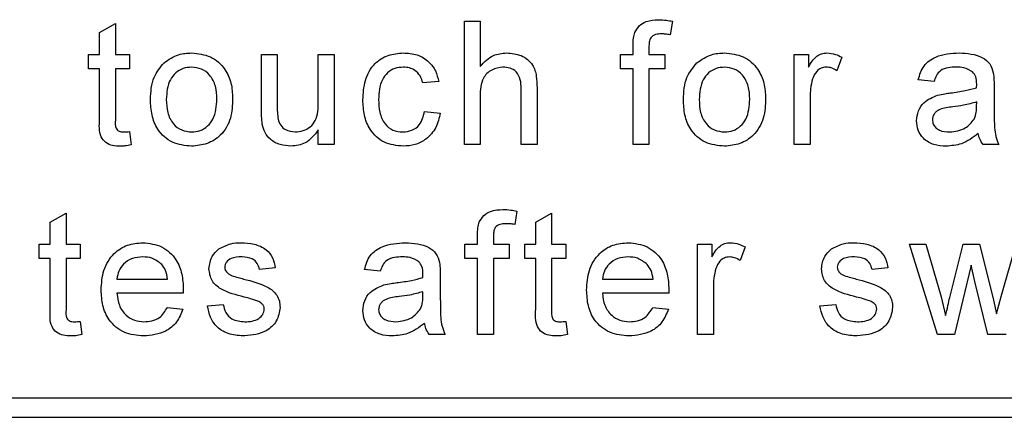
# Model space of a CAD drawing. Header units: millimetres. Extents: x 5 to 418, y 2 to 292.
# Tile 30 of 93: x 112.5 to 115.03, y 198.08 to 199.1. Entities that reach past the tile are written whole.
import ezdxf

# ---------------------------------------------------------------- set-up
doc = ezdxf.new("R2010")
doc.units = ezdxf.units.MM

msp = doc.modelspace()

# ---------------------------------------------------------------- linework, layer by layer
at = {"color": 7, "linetype": 'Continuous', "lineweight": 25}
for p, q in [((113.6436, 199.0933), (113.6842, 199.0933)), ((113.6436, 198.7766), (113.6436, 199.0933)), ((113.6842, 199.0933), (113.6842, 198.9776)), ((114.1783, 199.0933), (114.1725, 199.0588)), ((112.7066, 199.0643), (112.7472, 199.0874)), ((112.7066, 199.008), (112.7066, 199.0643)), ((112.7472, 199.0874), (112.7472, 199.008)), ((114.0771, 199.008), (114.0771, 199.0315)), ((114.1177, 199.0276), (114.1177, 199.008)), ((112.6782, 198.9715), (112.6782, 199.008)), ((112.6782, 199.008), (112.7066, 199.008)), ((112.7472, 199.008), (112.7837, 199.008)), ((112.7837, 199.008), (112.7837, 198.9715)), ((113.1223, 198.8653), (113.1223, 199.008)), ((113.1223, 199.008), (113.1629, 199.008)), ((113.1629, 199.008), (113.1629, 198.8822)), ((113.2685, 198.8865), (113.2685, 199.008)), ((113.2685, 199.008), (113.3091, 199.008)), ((113.3091, 199.008), (113.3091, 198.7766)), ((114.0447, 199.008), (114.0771, 199.008)), ((114.0447, 198.9715), (114.0447, 199.008)), ((114.1177, 199.008), (114.1583, 199.008)), ((114.1583, 199.008), (114.1583, 198.9715)), ((114.4913, 198.7766), (114.4913, 199.008)), ((114.4913, 199.008), (114.5278, 199.008)), ((114.5278, 199.008), (114.5278, 198.9757)), ((114.6131, 199.0012), (114.6004, 198.966)), ((112.7066, 198.9715), (112.6782, 198.9715)), ((112.7066, 198.8416), (112.7066, 198.9715)), ((112.7472, 198.9715), (112.7472, 198.8402)), ((112.7837, 198.9715), (112.7472, 198.9715)), ((114.0771, 198.9715), (114.0447, 198.9715)), ((114.0771, 198.7766), (114.0771, 198.9715)), ((114.1583, 198.9715), (114.1177, 198.9715)), ((114.1177, 198.9715), (114.1177, 198.7766)), ((113.5778, 198.939), (113.5372, 198.9349)), ((114.8502, 198.939), (114.8096, 198.9431)), ((113.7897, 198.7766), (113.7897, 198.9204)), ((113.8303, 198.9225), (113.8303, 198.7766)), ((115.0044, 198.9266), (115.0044, 198.8771)), ((113.6842, 198.9007), (113.6842, 198.7766)), ((114.5319, 198.8995), (114.5319, 198.7766)), ((114.9596, 198.8744), (114.9598, 198.8862)), ((113.5413, 198.8619), (113.5819, 198.8578)), ((112.7837, 198.8101), (112.7878, 198.776)), ((113.2685, 198.7766), (113.2685, 198.8144)), ((113.3091, 198.7766), (113.2685, 198.7766)), ((113.6842, 198.7766), (113.6436, 198.7766)), ((113.8303, 198.7766), (113.7897, 198.7766)), ((114.1177, 198.7766), (114.0771, 198.7766)), ((114.5319, 198.7766), (114.4913, 198.7766)), ((115.0166, 198.7766), (114.976, 198.7766)), ((112.5799, 198.5772), (112.6205, 198.6003)), ((112.6205, 198.6003), (112.6205, 198.5208)), ((113.7788, 198.6062), (113.7731, 198.5716)), ((113.8271, 198.5772), (113.8677, 198.6003)), ((113.8677, 198.6003), (113.8677, 198.5208)), ((112.5799, 198.5208), (112.5799, 198.5772)), ((113.8271, 198.5208), (113.8271, 198.5772)), ((113.6776, 198.5208), (113.6776, 198.5444)), ((113.7182, 198.5404), (113.7182, 198.5208)), ((112.5515, 198.4843), (112.5515, 198.5208)), ((112.5515, 198.5208), (112.5799, 198.5208)), ((112.6205, 198.5208), (112.657, 198.5208)), ((112.657, 198.5208), (112.657, 198.4843)), ((113.6452, 198.4843), (113.6452, 198.5208)), ((113.6452, 198.5208), (113.6776, 198.5208)), ((113.7182, 198.5208), (113.7588, 198.5208)), ((113.7588, 198.5208), (113.7588, 198.4843)), ((113.7987, 198.4843), (113.7987, 198.5208)), ((113.7987, 198.5208), (113.8271, 198.5208)), ((113.8677, 198.5208), (113.9042, 198.5208)), ((113.9042, 198.5208), (113.9042, 198.4843)), ((114.2428, 198.2894), (114.2428, 198.5208)), ((114.2428, 198.5208), (114.2794, 198.5208)), ((114.2794, 198.5208), (114.2794, 198.4885)), ((114.3646, 198.514), (114.3519, 198.4788)), ((114.8595, 198.2894), (114.7872, 198.5208)), ((114.7872, 198.5208), (114.8295, 198.5208)), ((114.8295, 198.5208), (114.8682, 198.386)), ((114.8906, 198.3839), (114.9248, 198.5208)), ((114.9248, 198.5208), (114.9668, 198.5208)), ((114.9668, 198.5208), (115.0009, 198.3847)), ((115.0226, 198.3863), (115.0615, 198.5208)), ((112.5799, 198.4843), (112.5515, 198.4843)), ((112.5799, 198.3544), (112.5799, 198.4843)), ((112.657, 198.4843), (112.6205, 198.4843)), ((112.6205, 198.4843), (112.6205, 198.353)), ((113.6776, 198.4843), (113.6452, 198.4843)), ((113.6776, 198.2894), (113.6776, 198.4843)), ((113.7588, 198.4843), (113.7182, 198.4843)), ((113.7182, 198.4843), (113.7182, 198.2894)), ((113.8271, 198.4843), (113.7987, 198.4843)), ((113.8271, 198.3544), (113.8271, 198.4843)), ((113.9042, 198.4843), (113.8677, 198.4843)), ((113.8677, 198.4843), (113.8677, 198.353)), ((113.158, 198.4599), (113.1174, 198.4559)), ((113.4276, 198.4518), (113.387, 198.4559)), ((114.7316, 198.4599), (114.691, 198.4559)), ((114.9456, 198.4674), (114.9029, 198.2894)), ((114.9551, 198.4256), (114.9456, 198.4674)), ((112.7512, 198.4315), (112.8811, 198.4315)), ((113.5819, 198.4394), (113.5819, 198.3899)), ((113.9984, 198.4315), (114.1283, 198.4315)), ((114.2834, 198.4124), (114.2834, 198.2894)), ((114.9881, 198.2894), (114.9551, 198.4256)), ((112.9216, 198.395), (112.7512, 198.395)), ((113.537, 198.3872), (113.5372, 198.399)), ((114.1687, 198.395), (113.9984, 198.395)), ((114.8682, 198.386), (114.8799, 198.3376)), ((115.0009, 198.3847), (115.0105, 198.3424)), ((115.0105, 198.3424), (115.0226, 198.3863)), ((112.8807, 198.3584), (112.9205, 198.3544)), ((112.9835, 198.3625), (113.0241, 198.3666)), ((114.1279, 198.3584), (114.1677, 198.3544)), ((114.557, 198.3625), (114.5976, 198.3666)), ((112.657, 198.3229), (112.6611, 198.2889)), ((113.9042, 198.3229), (113.9083, 198.2889)), ((113.5941, 198.2894), (113.5535, 198.2894)), ((113.7182, 198.2894), (113.6776, 198.2894)), ((114.2834, 198.2894), (114.2428, 198.2894)), ((114.9029, 198.2894), (114.8595, 198.2894)), ((115.0353, 198.2894), (114.9881, 198.2894)), ((110.7693, 198.1266), (116.9693, 198.1266)), ((108.6359, 198.0766), (116.9693, 198.0766))]:
    msp.add_line(p, q, dxfattribs=at)
for points, knots in [([(114.0814, 199.0647), (114.0849, 199.0706), (114.0918, 199.0826), (114.1137, 199.0957), (114.1315, 199.0967), (114.1423, 199.0973)], [0, 0, 0, 0, 0.279458, 0.559661, 1, 1, 1, 1]), ([(114.1423, 199.0973), (114.1491, 199.0971), (114.1612, 199.0966), (114.1731, 199.0943), (114.1783, 199.0933)], [0, 0, 0, 0, 0.559945, 1, 1, 1, 1]), ([(114.0771, 199.0315), (114.0772, 199.0378), (114.0772, 199.0491), (114.0802, 199.0599), (114.0814, 199.0647)], [0, 0, 0, 0, 0.56037, 1, 1, 1, 1]), ([(114.1498, 199.0608), (114.1448, 199.0606), (114.1348, 199.0604), (114.1216, 199.0525), (114.1182, 199.0394), (114.1179, 199.0316), (114.1177, 199.0276)], [0, 0, 0, 0, 0.281469, 0.5577195, 0.7785164, 1, 1, 1, 1]), ([(114.1725, 199.0588), (114.1683, 199.0594), (114.1608, 199.0605), (114.1532, 199.0607), (114.1498, 199.0608)], [0, 0, 0, 0, 0.559924, 1, 1, 1, 1]), ([(112.8721, 198.9866), (112.8841, 198.995), (112.9056, 199.0099), (112.9315, 199.0114), (112.943, 199.0121)], [0, 0, 0, 0, 0.5590331, 1, 1, 1, 1]), ([(112.943, 199.0121), (112.9596, 199.0102), (112.9929, 199.0066), (113.029, 198.9741), (113.0464, 198.9346), (113.0477, 198.9086), (113.0484, 198.8955)], [0, 0, 0, 0, 0.279556, 0.5586, 0.778991, 1, 1, 1, 1]), ([(113.3829, 198.8914), (113.384, 198.9082), (113.386, 198.9418), (113.4089, 198.985), (113.4472, 199.0082), (113.4736, 199.0108), (113.4868, 199.0121)], [0, 0, 0, 0, 0.280838, 0.55968, 0.779579, 1, 1, 1, 1]), ([(113.4868, 199.0121), (113.4988, 199.0113), (113.5228, 199.0096), (113.5524, 198.9918), (113.5708, 198.9664), (113.5755, 198.9481), (113.5778, 198.939)], [0, 0, 0, 0, 0.280267, 0.559439, 0.779535, 1, 1, 1, 1]), ([(113.6842, 198.9776), (113.6947, 198.9886), (113.7135, 199.0081), (113.7403, 199.0109), (113.7521, 199.0121)], [0, 0, 0, 0, 0.559341, 1, 1, 1, 1]), ([(113.7521, 199.0121), (113.7649, 199.011), (113.7904, 199.0088), (113.8205, 198.985), (113.8296, 198.9525), (113.8301, 198.9325), (113.8303, 198.9225)], [0, 0, 0, 0, 0.2803178, 0.5583395, 0.7785536, 1, 1, 1, 1]), ([(114.2411, 198.9866), (114.2531, 198.995), (114.2746, 199.0099), (114.3005, 199.0114), (114.312, 199.0121)], [0, 0, 0, 0, 0.559033, 1, 1, 1, 1]), ([(114.312, 199.0121), (114.3286, 199.0102), (114.3618, 199.0066), (114.398, 198.9741), (114.4153, 198.9346), (114.4167, 198.9086), (114.4174, 198.8955)], [0, 0, 0, 0, 0.279556, 0.5586, 0.778991, 1, 1, 1, 1]), ([(114.5278, 198.9757), (114.5339, 198.986), (114.5423, 199.0004), (114.5612, 199.0108), (114.5705, 199.0117), (114.5751, 199.0121)], [0, 0, 0, 0, 0.559599, 0.779772, 1, 1, 1, 1]), ([(114.5751, 199.0121), (114.5826, 199.0114), (114.5959, 199.0101), (114.6078, 199.0039), (114.6131, 199.0012)], [0, 0, 0, 0, 0.559546, 1, 1, 1, 1]), ([(114.8096, 198.9431), (114.8133, 198.9556), (114.8207, 198.9808), (114.8608, 199.0088), (114.894, 199.0108), (114.9144, 199.0121)], [0, 0, 0, 0, 0.2804297, 0.5593032, 1, 1, 1, 1]), ([(114.9144, 199.0121), (114.9356, 199.0109), (114.9651, 199.0094), (114.9954, 198.9851), (115.0001, 198.9693), (115.0025, 198.9613)], [0, 0, 0, 0, 0.559253, 0.779195, 1, 1, 1, 1]), ([(112.8373, 198.8923), (112.8382, 198.9122), (112.8398, 198.9476), (112.8623, 198.9747), (112.8721, 198.9866)], [0, 0, 0, 0, 0.560963, 1, 1, 1, 1]), ([(112.943, 198.9755), (112.9355, 198.9749), (112.9207, 198.9736), (112.9013, 198.9616), (112.8807, 198.9358), (112.8791, 198.9103), (112.8779, 198.8924)], [0, 0, 0, 0, 0.187137, 0.374025, 0.561097, 1, 1, 1, 1]), ([(113.0078, 198.8936), (113.0073, 198.9047), (113.0063, 198.9267), (112.992, 198.9547), (112.969, 198.9727), (112.9516, 198.9746), (112.943, 198.9755)], [0, 0, 0, 0, 0.281064, 0.560316, 0.780174, 1, 1, 1, 1]), ([(113.487, 198.9755), (113.4796, 198.9749), (113.4648, 198.9737), (113.4454, 198.9619), (113.4257, 198.9357), (113.4244, 198.9103), (113.4235, 198.8925)], [0, 0, 0, 0, 0.187089, 0.37388, 0.56073, 1, 1, 1, 1]), ([(113.5372, 198.9349), (113.5352, 198.9412), (113.5311, 198.9537), (113.518, 198.9672), (113.5025, 198.9746), (113.4922, 198.9752), (113.487, 198.9755)], [0, 0, 0, 0, 0.280213, 0.559476, 0.779649, 1, 1, 1, 1]), ([(113.7429, 198.9755), (113.7328, 198.9741), (113.7127, 198.9712), (113.6853, 198.9437), (113.6846, 198.9171), (113.6842, 198.9007)], [0, 0, 0, 0, 0.280205, 0.55932, 1, 1, 1, 1]), ([(113.7897, 198.9204), (113.7894, 198.9281), (113.7889, 198.9435), (113.779, 198.9638), (113.7612, 198.9743), (113.749, 198.9751), (113.7429, 198.9755)], [0, 0, 0, 0, 0.281222, 0.559777, 0.779378, 1, 1, 1, 1]), ([(114.2063, 198.8923), (114.2072, 198.9122), (114.2088, 198.9476), (114.2313, 198.9747), (114.2411, 198.9866)], [0, 0, 0, 0, 0.560963, 1, 1, 1, 1]), ([(114.312, 198.9755), (114.3045, 198.9749), (114.2896, 198.9736), (114.2702, 198.9616), (114.2497, 198.9358), (114.248, 198.9103), (114.2469, 198.8924)], [0, 0, 0, 0, 0.187137, 0.374025, 0.561097, 1, 1, 1, 1]), ([(114.3768, 198.8936), (114.3763, 198.9047), (114.3753, 198.9267), (114.361, 198.9547), (114.3379, 198.9727), (114.3206, 198.9746), (114.312, 198.9755)], [0, 0, 0, 0, 0.2810641, 0.5603164, 0.7801741, 1, 1, 1, 1]), ([(114.5735, 198.9755), (114.5689, 198.975), (114.5596, 198.9738), (114.5457, 198.9637), (114.541, 198.9526), (114.5382, 198.9459)], [0, 0, 0, 0, 0.2803051, 0.5609106, 1, 1, 1, 1]), ([(114.6004, 198.966), (114.5958, 198.969), (114.5875, 198.9742), (114.5778, 198.9751), (114.5735, 198.9755)], [0, 0, 0, 0, 0.560116, 1, 1, 1, 1]), ([(114.9071, 198.9755), (114.9002, 198.9753), (114.8864, 198.9749), (114.8672, 198.9688), (114.8555, 198.9545), (114.8519, 198.9442), (114.8502, 198.939)], [0, 0, 0, 0, 0.280855, 0.559751, 0.7795, 1, 1, 1, 1]), ([(114.9493, 198.9633), (114.942, 198.9675), (114.9289, 198.9751), (114.9138, 198.9754), (114.9071, 198.9755)], [0, 0, 0, 0, 0.557871, 1, 1, 1, 1]), ([(114.9598, 198.9322), (114.9596, 198.9387), (114.9594, 198.9503), (114.9524, 198.9593), (114.9493, 198.9633)], [0, 0, 0, 0, 0.561903, 1, 1, 1, 1]), ([(114.5382, 198.9459), (114.5361, 198.9374), (114.5324, 198.9221), (114.532, 198.9064), (114.5319, 198.8995)], [0, 0, 0, 0, 0.559888, 1, 1, 1, 1]), ([(115.0025, 198.9613), (115.0032, 198.9549), (115.0044, 198.9433), (115.0044, 198.9317), (115.0044, 198.9266)], [0, 0, 0, 0, 0.5598174, 1, 1, 1, 1]), ([(114.8927, 198.9094), (114.9053, 198.911), (114.928, 198.9139), (114.9499, 198.92), (114.9596, 198.9228)], [0, 0, 0, 0, 0.560185, 1, 1, 1, 1]), ([(114.9596, 198.9228), (114.9596, 198.9245), (114.9597, 198.9277), (114.9598, 198.9308), (114.9598, 198.9322)], [0, 0, 0, 0, 0.560023, 1, 1, 1, 1]), ([(112.943, 198.7725), (112.926, 198.7743), (112.8921, 198.7779), (112.8552, 198.8115), (112.8392, 198.8525), (112.8379, 198.879), (112.8373, 198.8923)], [0, 0, 0, 0, 0.279616, 0.558371, 0.778858, 1, 1, 1, 1]), ([(112.8779, 198.8924), (112.8784, 198.8813), (112.8794, 198.859), (112.893, 198.8301), (112.9167, 198.8119), (112.9342, 198.81), (112.943, 198.8091)], [0, 0, 0, 0, 0.2811293, 0.560384, 0.7801589, 1, 1, 1, 1]), ([(113.0484, 198.8955), (113.0478, 198.8783), (113.0467, 198.8439), (113.022, 198.8006), (112.9834, 198.7766), (112.9565, 198.7739), (112.943, 198.7725)], [0, 0, 0, 0, 0.281033, 0.559513, 0.779602, 1, 1, 1, 1]), ([(112.943, 198.8091), (112.9505, 198.8097), (112.9655, 198.8111), (112.9849, 198.8237), (113.0052, 198.8498), (113.0068, 198.8756), (113.0078, 198.8936)], [0, 0, 0, 0, 0.1870444, 0.3739447, 0.5609834, 1, 1, 1, 1]), ([(113.209, 198.8091), (113.2159, 198.8098), (113.2298, 198.8112), (113.2484, 198.8214), (113.268, 198.8455), (113.2683, 198.8696), (113.2685, 198.8865)], [0, 0, 0, 0, 0.187111, 0.374253, 0.560834, 1, 1, 1, 1]), ([(113.4868, 198.7725), (113.47, 198.7743), (113.4364, 198.7778), (113.4005, 198.8116), (113.3848, 198.8521), (113.3836, 198.8783), (113.3829, 198.8914)], [0, 0, 0, 0, 0.279595, 0.558341, 0.778834, 1, 1, 1, 1]), ([(113.4235, 198.8925), (113.4239, 198.8815), (113.4247, 198.8596), (113.4362, 198.8302), (113.4594, 198.8118), (113.4768, 198.81), (113.4855, 198.8091)], [0, 0, 0, 0, 0.281276, 0.560536, 0.78011, 1, 1, 1, 1]), ([(114.312, 198.7725), (114.295, 198.7743), (114.261, 198.7779), (114.2242, 198.8115), (114.2082, 198.8525), (114.2069, 198.879), (114.2063, 198.8923)], [0, 0, 0, 0, 0.279616, 0.558371, 0.778858, 1, 1, 1, 1]), ([(114.2469, 198.8924), (114.2474, 198.8813), (114.2483, 198.859), (114.262, 198.8301), (114.2856, 198.8119), (114.3032, 198.81), (114.312, 198.8091)], [0, 0, 0, 0, 0.281129, 0.560384, 0.780159, 1, 1, 1, 1]), ([(114.4174, 198.8955), (114.4168, 198.8783), (114.4157, 198.8439), (114.3909, 198.8006), (114.3524, 198.7766), (114.3254, 198.7739), (114.312, 198.7725)], [0, 0, 0, 0, 0.281033, 0.559513, 0.779602, 1, 1, 1, 1]), ([(114.312, 198.8091), (114.3195, 198.8097), (114.3345, 198.8111), (114.3538, 198.8237), (114.3742, 198.8498), (114.3757, 198.8756), (114.3768, 198.8936)], [0, 0, 0, 0, 0.187044, 0.373945, 0.560983, 1, 1, 1, 1]), ([(114.8055, 198.8379), (114.8064, 198.8465), (114.8082, 198.8636), (114.826, 198.8901), (114.8467, 198.8985), (114.8593, 198.9036)], [0, 0, 0, 0, 0.280458, 0.560983, 1, 1, 1, 1]), ([(114.8593, 198.9036), (114.8655, 198.905), (114.8765, 198.9074), (114.8877, 198.9088), (114.8927, 198.9094)], [0, 0, 0, 0, 0.5599184, 1, 1, 1, 1]), ([(114.9598, 198.8862), (114.9485, 198.8831), (114.9285, 198.8774), (114.9078, 198.8748), (114.8987, 198.8736)], [0, 0, 0, 0, 0.55976, 1, 1, 1, 1]), ([(113.1246, 198.8289), (113.1238, 198.8357), (113.1223, 198.8478), (113.1223, 198.86), (113.1223, 198.8653)], [0, 0, 0, 0, 0.559839, 1, 1, 1, 1]), ([(113.1629, 198.8822), (113.1629, 198.8745), (113.1628, 198.861), (113.1645, 198.8475), (113.1652, 198.8416)], [0, 0, 0, 0, 0.560241, 1, 1, 1, 1]), ([(113.4855, 198.8091), (113.4934, 198.8098), (113.5093, 198.8113), (113.5334, 198.8292), (113.5383, 198.8495), (113.5413, 198.8619)], [0, 0, 0, 0, 0.280899, 0.560906, 1, 1, 1, 1]), ([(114.8987, 198.8736), (114.8871, 198.8724), (114.8727, 198.8708), (114.8573, 198.8627), (114.8511, 198.8566), (114.8469, 198.8488), (114.8464, 198.8431), (114.8461, 198.8402)], [0, 0, 0, 0, 0.50028, 0.625326, 0.750269, 0.875147, 1, 1, 1, 1]), ([(114.9536, 198.8423), (114.9557, 198.8481), (114.9594, 198.8585), (114.9595, 198.8696), (114.9596, 198.8744)], [0, 0, 0, 0, 0.558995, 1, 1, 1, 1]), ([(115.0044, 198.8771), (115.0045, 198.8655), (115.0046, 198.8464), (115.0054, 198.8199), (115.008, 198.7974), (115.0137, 198.7835), (115.0166, 198.7766)], [0, 0, 0, 0, 0.340206, 0.560339, 0.780175, 1, 1, 1, 1]), ([(112.7592, 198.7725), (112.7528, 198.7728), (112.74, 198.7732), (112.7217, 198.7806), (112.7042, 198.8038), (112.7056, 198.826), (112.7066, 198.8416)], [0, 0, 0, 0, 0.187433, 0.373821, 0.559462, 1, 1, 1, 1]), ([(112.7472, 198.8402), (112.7467, 198.8325), (112.746, 198.823), (112.7523, 198.8138), (112.7585, 198.8095), (112.7641, 198.8092), (112.7678, 198.8091)], [0, 0, 0, 0, 0.499596, 0.625239, 0.750354, 1, 1, 1, 1]), ([(113.1652, 198.8416), (113.167, 198.8363), (113.1706, 198.8258), (113.1859, 198.8118), (113.2003, 198.8101), (113.209, 198.8091)], [0, 0, 0, 0, 0.280864, 0.561194, 1, 1, 1, 1]), ([(113.5819, 198.8578), (113.5789, 198.8449), (113.5729, 198.8193), (113.5482, 198.7908), (113.5178, 198.7748), (113.4972, 198.7733), (113.4868, 198.7725)], [0, 0, 0, 0, 0.280202, 0.55951, 0.779586, 1, 1, 1, 1]), ([(114.8812, 198.7725), (114.8707, 198.7731), (114.8495, 198.7744), (114.8233, 198.7897), (114.8077, 198.813), (114.8062, 198.8296), (114.8055, 198.8379)], [0, 0, 0, 0, 0.280815, 0.55969, 0.779696, 1, 1, 1, 1]), ([(114.8461, 198.8402), (114.8465, 198.8364), (114.8474, 198.8288), (114.8546, 198.8195), (114.8685, 198.8104), (114.8814, 198.8096), (114.8905, 198.8091)], [0, 0, 0, 0, 0.186565, 0.373467, 0.560613, 1, 1, 1, 1]), ([(114.8905, 198.8091), (114.9048, 198.8108), (114.9303, 198.814), (114.9465, 198.8337), (114.9536, 198.8423)], [0, 0, 0, 0, 0.559758, 1, 1, 1, 1]), ([(112.7678, 198.8091), (112.7708, 198.8092), (112.7761, 198.8093), (112.7814, 198.8099), (112.7837, 198.8101)], [0, 0, 0, 0, 0.559965, 1, 1, 1, 1]), ([(113.1981, 198.7725), (113.1886, 198.7734), (113.1698, 198.7751), (113.1456, 198.7876), (113.1301, 198.8072), (113.1264, 198.8217), (113.1246, 198.8289)], [0, 0, 0, 0, 0.280286, 0.560186, 0.779607, 1, 1, 1, 1]), ([(113.2685, 198.8144), (113.2583, 198.8012), (113.2402, 198.7776), (113.211, 198.7741), (113.1981, 198.7725)], [0, 0, 0, 0, 0.559466, 1, 1, 1, 1]), ([(114.9638, 198.805), (114.95, 198.7947), (114.9252, 198.7763), (114.8947, 198.7737), (114.8812, 198.7725)], [0, 0, 0, 0, 0.559971, 1, 1, 1, 1]), ([(114.976, 198.7766), (114.9728, 198.7815), (114.967, 198.7903), (114.9648, 198.8005), (114.9638, 198.805)], [0, 0, 0, 0, 0.5596973, 1, 1, 1, 1]), ([(112.7878, 198.776), (112.7825, 198.775), (112.773, 198.7731), (112.7634, 198.7727), (112.7592, 198.7725)], [0, 0, 0, 0, 0.560078, 1, 1, 1, 1]), ([(113.682, 198.5775), (113.6854, 198.5835), (113.6923, 198.5954), (113.7142, 198.6085), (113.732, 198.6095), (113.7429, 198.6101)], [0, 0, 0, 0, 0.279458, 0.559661, 1, 1, 1, 1]), ([(113.7429, 198.6101), (113.7496, 198.6099), (113.7617, 198.6094), (113.7736, 198.6071), (113.7788, 198.6062)], [0, 0, 0, 0, 0.559945, 1, 1, 1, 1]), ([(113.6776, 198.5444), (113.6777, 198.5507), (113.6777, 198.5619), (113.6807, 198.5727), (113.682, 198.5775)], [0, 0, 0, 0, 0.56037, 1, 1, 1, 1]), ([(113.7503, 198.5736), (113.7453, 198.5735), (113.7353, 198.5732), (113.7221, 198.5653), (113.7187, 198.5522), (113.7184, 198.5444), (113.7182, 198.5404)], [0, 0, 0, 0, 0.281469, 0.557719, 0.778516, 1, 1, 1, 1]), ([(113.7731, 198.5716), (113.7688, 198.5722), (113.7613, 198.5733), (113.7537, 198.5735), (113.7503, 198.5736)], [0, 0, 0, 0, 0.559924, 1, 1, 1, 1]), ([(112.7106, 198.4032), (112.7116, 198.4203), (112.7136, 198.4546), (112.7393, 198.4968), (112.7772, 198.5215), (112.8041, 198.5238), (112.8176, 198.5249)], [0, 0, 0, 0, 0.280748, 0.559775, 0.779666, 1, 1, 1, 1]), ([(112.8176, 198.5249), (112.8344, 198.5229), (112.868, 198.5191), (112.9037, 198.4852), (112.9197, 198.4448), (112.9211, 198.4185), (112.9217, 198.4054)], [0, 0, 0, 0, 0.279366, 0.558398, 0.778885, 1, 1, 1, 1]), ([(112.9875, 198.4578), (112.989, 198.469), (112.9917, 198.489), (113.0065, 198.5026), (113.013, 198.5087)], [0, 0, 0, 0, 0.558927, 1, 1, 1, 1]), ([(113.013, 198.5087), (113.0229, 198.514), (113.0407, 198.5235), (113.0607, 198.5245), (113.0696, 198.5249)], [0, 0, 0, 0, 0.558938, 1, 1, 1, 1]), ([(113.0696, 198.5249), (113.081, 198.5242), (113.1037, 198.5228), (113.1341, 198.5105), (113.1527, 198.4864), (113.1563, 198.4688), (113.158, 198.4599)], [0, 0, 0, 0, 0.280737, 0.560427, 0.77945, 1, 1, 1, 1]), ([(113.387, 198.4559), (113.3907, 198.4685), (113.3981, 198.4936), (113.4382, 198.5216), (113.4715, 198.5237), (113.4919, 198.5249)], [0, 0, 0, 0, 0.2804297, 0.5593032, 1, 1, 1, 1]), ([(113.4919, 198.5249), (113.513, 198.5238), (113.5425, 198.5222), (113.5728, 198.4979), (113.5775, 198.4821), (113.5799, 198.4741)], [0, 0, 0, 0, 0.559253, 0.779195, 1, 1, 1, 1]), ([(113.9578, 198.4032), (113.9588, 198.4203), (113.9608, 198.4546), (113.9865, 198.4968), (114.0244, 198.5215), (114.0513, 198.5238), (114.0648, 198.5249)], [0, 0, 0, 0, 0.280748, 0.559775, 0.779666, 1, 1, 1, 1]), ([(114.0648, 198.5249), (114.0816, 198.5229), (114.1151, 198.5191), (114.1509, 198.4852), (114.1669, 198.4448), (114.1683, 198.4185), (114.1689, 198.4054)], [0, 0, 0, 0, 0.279366, 0.558398, 0.778885, 1, 1, 1, 1]), ([(114.2794, 198.4885), (114.2854, 198.4989), (114.2939, 198.5132), (114.3128, 198.5237), (114.322, 198.5245), (114.3266, 198.5249)], [0, 0, 0, 0, 0.5595991, 0.7797717, 1, 1, 1, 1]), ([(114.3266, 198.5249), (114.3341, 198.5242), (114.3475, 198.5229), (114.3594, 198.5167), (114.3646, 198.514)], [0, 0, 0, 0, 0.559546, 1, 1, 1, 1]), ([(114.5611, 198.4578), (114.5626, 198.469), (114.5653, 198.489), (114.5801, 198.5026), (114.5865, 198.5087)], [0, 0, 0, 0, 0.558927, 1, 1, 1, 1]), ([(114.5865, 198.5087), (114.5965, 198.514), (114.6143, 198.5235), (114.6343, 198.5245), (114.6432, 198.5249)], [0, 0, 0, 0, 0.558938, 1, 1, 1, 1]), ([(114.6432, 198.5249), (114.6546, 198.5242), (114.6773, 198.5228), (114.7077, 198.5105), (114.7263, 198.4864), (114.7299, 198.4688), (114.7316, 198.4599)], [0, 0, 0, 0, 0.280737, 0.560427, 0.77945, 1, 1, 1, 1]), ([(112.8174, 198.4884), (112.8083, 198.4876), (112.7902, 198.4861), (112.7684, 198.472), (112.7545, 198.4527), (112.7523, 198.4386), (112.7512, 198.4315)], [0, 0, 0, 0, 0.28019, 0.559728, 0.779642, 1, 1, 1, 1]), ([(112.8662, 198.4689), (112.8582, 198.4753), (112.8437, 198.4868), (112.8255, 198.4879), (112.8174, 198.4884)], [0, 0, 0, 0, 0.5585118, 1, 1, 1, 1]), ([(113.0726, 198.4884), (113.0627, 198.4881), (113.048, 198.4878), (113.034, 198.4775), (113.0288, 198.4692), (113.0283, 198.4643), (113.0281, 198.4619)], [0, 0, 0, 0, 0.49977, 0.749095, 0.874592, 1, 1, 1, 1]), ([(113.1174, 198.4559), (113.116, 198.4615), (113.1131, 198.4726), (113.0966, 198.4867), (113.0817, 198.4877), (113.0726, 198.4884)], [0, 0, 0, 0, 0.2803044, 0.560237, 1, 1, 1, 1]), ([(113.4846, 198.4884), (113.4776, 198.4881), (113.4638, 198.4877), (113.4447, 198.4816), (113.4329, 198.4673), (113.4294, 198.457), (113.4276, 198.4518)], [0, 0, 0, 0, 0.280855, 0.559751, 0.7795, 1, 1, 1, 1]), ([(113.5267, 198.4761), (113.5194, 198.4803), (113.5063, 198.4879), (113.4912, 198.4882), (113.4846, 198.4884)], [0, 0, 0, 0, 0.557871, 1, 1, 1, 1]), ([(114.0646, 198.4884), (114.0555, 198.4876), (114.0374, 198.4861), (114.0156, 198.472), (114.0017, 198.4527), (113.9995, 198.4386), (113.9984, 198.4315)], [0, 0, 0, 0, 0.28019, 0.559728, 0.779642, 1, 1, 1, 1]), ([(114.1134, 198.4689), (114.1053, 198.4753), (114.0909, 198.4868), (114.0726, 198.4879), (114.0646, 198.4884)], [0, 0, 0, 0, 0.558512, 1, 1, 1, 1]), ([(114.325, 198.4884), (114.3204, 198.4878), (114.3112, 198.4867), (114.2973, 198.4765), (114.2926, 198.4655), (114.2897, 198.4587)], [0, 0, 0, 0, 0.280305, 0.560911, 1, 1, 1, 1]), ([(114.3519, 198.4788), (114.3473, 198.4818), (114.339, 198.4871), (114.3293, 198.488), (114.325, 198.4884)], [0, 0, 0, 0, 0.560116, 1, 1, 1, 1]), ([(114.6462, 198.4884), (114.6363, 198.4881), (114.6216, 198.4878), (114.6076, 198.4775), (114.6024, 198.4692), (114.6019, 198.4643), (114.6017, 198.4619)], [0, 0, 0, 0, 0.49977, 0.749095, 0.874592, 1, 1, 1, 1]), ([(114.691, 198.4559), (114.6896, 198.4615), (114.6867, 198.4726), (114.6702, 198.4867), (114.6553, 198.4877), (114.6462, 198.4884)], [0, 0, 0, 0, 0.2803044, 0.560237, 1, 1, 1, 1]), ([(112.8811, 198.4315), (112.8801, 198.4392), (112.8782, 198.453), (112.8699, 198.4641), (112.8662, 198.4689)], [0, 0, 0, 0, 0.560674, 1, 1, 1, 1]), ([(113.0776, 198.3854), (113.057, 198.3906), (113.0313, 198.3972), (113.005, 198.4149), (112.9913, 198.4314), (112.989, 198.4472), (112.9875, 198.4578)], [0, 0, 0, 0, 0.501321, 0.626592, 0.751817, 1, 1, 1, 1]), ([(113.0281, 198.4619), (113.0284, 198.4594), (113.0288, 198.455), (113.0313, 198.4514), (113.0324, 198.4498)], [0, 0, 0, 0, 0.559236, 1, 1, 1, 1]), ([(113.5372, 198.445), (113.5371, 198.4515), (113.5368, 198.4631), (113.5298, 198.4721), (113.5267, 198.4761)], [0, 0, 0, 0, 0.561903, 1, 1, 1, 1]), ([(113.5799, 198.4741), (113.5806, 198.4677), (113.5819, 198.4562), (113.5819, 198.4446), (113.5819, 198.4394)], [0, 0, 0, 0, 0.5598174, 1, 1, 1, 1]), ([(114.1283, 198.4315), (114.1273, 198.4392), (114.1254, 198.453), (114.1171, 198.4641), (114.1134, 198.4689)], [0, 0, 0, 0, 0.560674, 1, 1, 1, 1]), ([(114.2897, 198.4587), (114.2876, 198.4502), (114.2839, 198.4349), (114.2836, 198.4193), (114.2834, 198.4124)], [0, 0, 0, 0, 0.559888, 1, 1, 1, 1]), ([(114.6512, 198.3854), (114.6306, 198.3906), (114.6048, 198.3972), (114.5786, 198.4149), (114.5649, 198.4314), (114.5626, 198.4472), (114.5611, 198.4578)], [0, 0, 0, 0, 0.501321, 0.626592, 0.751817, 1, 1, 1, 1]), ([(114.6017, 198.4619), (114.6019, 198.4594), (114.6024, 198.455), (114.6049, 198.4514), (114.606, 198.4498)], [0, 0, 0, 0, 0.5592363, 1, 1, 1, 1]), ([(113.0324, 198.4498), (113.0345, 198.4476), (113.0385, 198.4437), (113.0435, 198.4415), (113.0457, 198.4405)], [0, 0, 0, 0, 0.559084, 1, 1, 1, 1]), ([(113.0457, 198.4405), (113.0515, 198.4388), (113.0616, 198.4357), (113.0719, 198.4329), (113.0765, 198.4316)], [0, 0, 0, 0, 0.559965, 1, 1, 1, 1]), ([(113.0765, 198.4316), (113.0975, 198.4262), (113.1238, 198.4195), (113.1516, 198.4024), (113.1626, 198.3903), (113.1693, 198.3752), (113.1699, 198.3644), (113.1702, 198.3589)], [0, 0, 0, 0, 0.500446, 0.625396, 0.750274, 0.875069, 1, 1, 1, 1]), ([(113.4701, 198.4223), (113.4828, 198.4239), (113.5054, 198.4267), (113.5274, 198.4329), (113.537, 198.4356)], [0, 0, 0, 0, 0.560185, 1, 1, 1, 1]), ([(113.537, 198.4356), (113.5371, 198.4373), (113.5371, 198.4405), (113.5372, 198.4436), (113.5372, 198.445)], [0, 0, 0, 0, 0.5600235, 1, 1, 1, 1]), ([(114.606, 198.4498), (114.6081, 198.4476), (114.612, 198.4437), (114.6171, 198.4415), (114.6193, 198.4405)], [0, 0, 0, 0, 0.5590842, 1, 1, 1, 1]), ([(114.6193, 198.4405), (114.625, 198.4388), (114.6352, 198.4357), (114.6455, 198.4329), (114.65, 198.4316)], [0, 0, 0, 0, 0.559965, 1, 1, 1, 1]), ([(114.65, 198.4316), (114.6711, 198.4262), (114.6974, 198.4195), (114.7252, 198.4024), (114.7362, 198.3903), (114.7428, 198.3752), (114.7435, 198.3644), (114.7438, 198.3589)], [0, 0, 0, 0, 0.500446, 0.625396, 0.750274, 0.875069, 1, 1, 1, 1]), ([(112.9217, 198.4054), (112.9217, 198.4034), (112.9217, 198.4), (112.9216, 198.3965), (112.9216, 198.395)], [0, 0, 0, 0, 0.559999, 1, 1, 1, 1]), ([(113.3829, 198.3508), (113.3838, 198.3593), (113.3856, 198.3764), (113.4034, 198.4029), (113.4241, 198.4113), (113.4367, 198.4164)], [0, 0, 0, 0, 0.280458, 0.560983, 1, 1, 1, 1]), ([(113.4367, 198.4164), (113.4429, 198.4178), (113.454, 198.4202), (113.4652, 198.4216), (113.4701, 198.4223)], [0, 0, 0, 0, 0.5599184, 1, 1, 1, 1]), ([(114.1689, 198.4054), (114.1689, 198.4034), (114.1688, 198.4), (114.1688, 198.3965), (114.1687, 198.395)], [0, 0, 0, 0, 0.559999, 1, 1, 1, 1]), ([(112.8197, 198.2854), (112.8026, 198.2869), (112.7685, 198.29), (112.7303, 198.3223), (112.7127, 198.3631), (112.7113, 198.3898), (112.7106, 198.4032)], [0, 0, 0, 0, 0.279952, 0.558661, 0.778994, 1, 1, 1, 1]), ([(112.7512, 198.395), (112.7525, 198.3845), (112.755, 198.3636), (112.772, 198.3385), (112.7956, 198.324), (112.8121, 198.3226), (112.8204, 198.3219)], [0, 0, 0, 0, 0.280633, 0.559687, 0.779661, 1, 1, 1, 1]), ([(113.1157, 198.3735), (113.1087, 198.3761), (113.0962, 198.3807), (113.0833, 198.384), (113.0776, 198.3854)], [0, 0, 0, 0, 0.559788, 1, 1, 1, 1]), ([(113.4761, 198.3864), (113.4646, 198.3852), (113.4501, 198.3837), (113.4347, 198.3755), (113.4286, 198.3694), (113.4244, 198.3617), (113.4238, 198.3559), (113.4235, 198.353)], [0, 0, 0, 0, 0.50028, 0.625326, 0.750269, 0.875147, 1, 1, 1, 1]), ([(113.5372, 198.399), (113.526, 198.3959), (113.5059, 198.3903), (113.4852, 198.3876), (113.4761, 198.3864)], [0, 0, 0, 0, 0.5597597, 1, 1, 1, 1]), ([(113.531, 198.3551), (113.5331, 198.361), (113.5368, 198.3713), (113.537, 198.3824), (113.537, 198.3872)], [0, 0, 0, 0, 0.558995, 1, 1, 1, 1]), ([(113.5819, 198.3899), (113.5819, 198.3783), (113.582, 198.3592), (113.5828, 198.3328), (113.5854, 198.3103), (113.5912, 198.2964), (113.5941, 198.2894)], [0, 0, 0, 0, 0.340206, 0.560339, 0.780175, 1, 1, 1, 1]), ([(114.0669, 198.2854), (114.0498, 198.2869), (114.0156, 198.29), (113.9774, 198.3223), (113.9599, 198.3631), (113.9585, 198.3898), (113.9578, 198.4032)], [0, 0, 0, 0, 0.279952, 0.558661, 0.778994, 1, 1, 1, 1]), ([(113.9984, 198.395), (113.9997, 198.3845), (114.0022, 198.3636), (114.0191, 198.3385), (114.0427, 198.324), (114.0593, 198.3226), (114.0676, 198.3219)], [0, 0, 0, 0, 0.2806334, 0.5596873, 0.7796605, 1, 1, 1, 1]), ([(114.6893, 198.3735), (114.6823, 198.3761), (114.6698, 198.3807), (114.6569, 198.384), (114.6512, 198.3854)], [0, 0, 0, 0, 0.559788, 1, 1, 1, 1]), ([(114.8799, 198.3376), (114.8819, 198.3462), (114.8854, 198.3617), (114.889, 198.3771), (114.8906, 198.3839)], [0, 0, 0, 0, 0.559994, 1, 1, 1, 1]), ([(112.8204, 198.3219), (112.8274, 198.3223), (112.8413, 198.3231), (112.8653, 198.3331), (112.8749, 198.3489), (112.8807, 198.3584)], [0, 0, 0, 0, 0.281282, 0.561906, 1, 1, 1, 1]), ([(113.0796, 198.2854), (113.0667, 198.286), (113.0412, 198.2872), (113.0084, 198.3048), (112.9901, 198.333), (112.9857, 198.3527), (112.9835, 198.3625)], [0, 0, 0, 0, 0.280739, 0.559297, 0.779311, 1, 1, 1, 1]), ([(113.0241, 198.3666), (113.0257, 198.3593), (113.0289, 198.3447), (113.0486, 198.3245), (113.0681, 198.3229), (113.08, 198.3219)], [0, 0, 0, 0, 0.281314, 0.561069, 1, 1, 1, 1]), ([(113.1702, 198.3589), (113.1683, 198.3468), (113.1643, 198.3225), (113.1304, 198.2909), (113.0988, 198.2874), (113.0796, 198.2854)], [0, 0, 0, 0, 0.279926, 0.560038, 1, 1, 1, 1]), ([(113.08, 198.3219), (113.0862, 198.3221), (113.0986, 198.3226), (113.115, 198.3287), (113.1271, 198.3402), (113.1288, 198.35), (113.1296, 198.3548)], [0, 0, 0, 0, 0.281188, 0.560952, 0.781095, 1, 1, 1, 1]), ([(113.1296, 198.3548), (113.1294, 198.3571), (113.1289, 198.3617), (113.124, 198.3687), (113.1189, 198.3717), (113.1157, 198.3735)], [0, 0, 0, 0, 0.279757, 0.559839, 1, 1, 1, 1]), ([(113.4679, 198.3219), (113.4822, 198.3237), (113.5078, 198.3268), (113.5239, 198.3465), (113.531, 198.3551)], [0, 0, 0, 0, 0.559758, 1, 1, 1, 1]), ([(114.0676, 198.3219), (114.0745, 198.3223), (114.0885, 198.3231), (114.1125, 198.3331), (114.122, 198.3489), (114.1279, 198.3584)], [0, 0, 0, 0, 0.281282, 0.561906, 1, 1, 1, 1]), ([(114.6531, 198.2854), (114.6403, 198.286), (114.6148, 198.2872), (114.582, 198.3048), (114.5636, 198.333), (114.5592, 198.3527), (114.557, 198.3625)], [0, 0, 0, 0, 0.2807392, 0.5592969, 0.7793109, 1, 1, 1, 1]), ([(114.5976, 198.3666), (114.5993, 198.3593), (114.6025, 198.3447), (114.6222, 198.3245), (114.6417, 198.3229), (114.6536, 198.3219)], [0, 0, 0, 0, 0.281314, 0.561069, 1, 1, 1, 1]), ([(114.7438, 198.3589), (114.7418, 198.3468), (114.7379, 198.3225), (114.704, 198.2909), (114.6724, 198.2874), (114.6531, 198.2854)], [0, 0, 0, 0, 0.279926, 0.560038, 1, 1, 1, 1]), ([(114.6536, 198.3219), (114.6598, 198.3221), (114.6722, 198.3226), (114.6886, 198.3287), (114.7007, 198.3402), (114.7024, 198.35), (114.7032, 198.3548)], [0, 0, 0, 0, 0.281188, 0.560952, 0.781095, 1, 1, 1, 1]), ([(114.7032, 198.3548), (114.703, 198.3571), (114.7025, 198.3617), (114.6976, 198.3687), (114.6925, 198.3717), (114.6893, 198.3735)], [0, 0, 0, 0, 0.279757, 0.559839, 1, 1, 1, 1]), ([(112.6325, 198.2854), (112.6261, 198.2856), (112.6134, 198.2861), (112.5951, 198.2934), (112.5776, 198.3166), (112.5789, 198.3388), (112.5799, 198.3544)], [0, 0, 0, 0, 0.187433, 0.373821, 0.559462, 1, 1, 1, 1]), ([(112.6205, 198.353), (112.62, 198.3454), (112.6194, 198.3358), (112.6257, 198.3266), (112.6318, 198.3223), (112.6374, 198.3221), (112.6411, 198.3219)], [0, 0, 0, 0, 0.499596, 0.625239, 0.750354, 1, 1, 1, 1]), ([(112.9205, 198.3544), (112.9159, 198.3429), (112.9068, 198.3198), (112.8714, 198.2903), (112.8393, 198.2872), (112.8197, 198.2854)], [0, 0, 0, 0, 0.280613, 0.560833, 1, 1, 1, 1]), ([(113.4587, 198.2854), (113.4481, 198.286), (113.427, 198.2872), (113.4007, 198.3026), (113.3851, 198.3258), (113.3837, 198.3424), (113.3829, 198.3508)], [0, 0, 0, 0, 0.280815, 0.55969, 0.779696, 1, 1, 1, 1]), ([(113.4235, 198.353), (113.424, 198.3493), (113.4248, 198.3417), (113.432, 198.3323), (113.446, 198.3232), (113.4589, 198.3224), (113.4679, 198.3219)], [0, 0, 0, 0, 0.186565, 0.373467, 0.560613, 1, 1, 1, 1]), ([(113.8797, 198.2854), (113.8733, 198.2856), (113.8606, 198.2861), (113.8422, 198.2934), (113.8247, 198.3166), (113.8261, 198.3388), (113.8271, 198.3544)], [0, 0, 0, 0, 0.187433, 0.373821, 0.559462, 1, 1, 1, 1]), ([(113.8677, 198.353), (113.8672, 198.3454), (113.8665, 198.3358), (113.8728, 198.3266), (113.879, 198.3223), (113.8846, 198.3221), (113.8883, 198.3219)], [0, 0, 0, 0, 0.499596, 0.625239, 0.750354, 1, 1, 1, 1]), ([(114.1677, 198.3544), (114.1631, 198.3429), (114.154, 198.3198), (114.1185, 198.2903), (114.0865, 198.2872), (114.0669, 198.2854)], [0, 0, 0, 0, 0.280613, 0.560833, 1, 1, 1, 1]), ([(112.6411, 198.3219), (112.6441, 198.322), (112.6494, 198.3222), (112.6547, 198.3227), (112.657, 198.3229)], [0, 0, 0, 0, 0.559965, 1, 1, 1, 1]), ([(113.5413, 198.3178), (113.5274, 198.3075), (113.5027, 198.2891), (113.4721, 198.2865), (113.4587, 198.2854)], [0, 0, 0, 0, 0.559971, 1, 1, 1, 1]), ([(113.5535, 198.2894), (113.5502, 198.2943), (113.5445, 198.3031), (113.5423, 198.3133), (113.5413, 198.3178)], [0, 0, 0, 0, 0.559697, 1, 1, 1, 1]), ([(113.8883, 198.3219), (113.8913, 198.322), (113.8966, 198.3222), (113.9019, 198.3227), (113.9042, 198.3229)], [0, 0, 0, 0, 0.5599652, 1, 1, 1, 1]), ([(112.6611, 198.2889), (112.6558, 198.2878), (112.6464, 198.2859), (112.6367, 198.2855), (112.6325, 198.2854)], [0, 0, 0, 0, 0.560078, 1, 1, 1, 1]), ([(113.9083, 198.2889), (113.903, 198.2878), (113.8935, 198.2859), (113.8839, 198.2855), (113.8797, 198.2854)], [0, 0, 0, 0, 0.560078, 1, 1, 1, 1])]:
    msp.add_open_spline(points, degree=3, knots=knots, dxfattribs=at)

doc.saveas('drawing.dxf')
